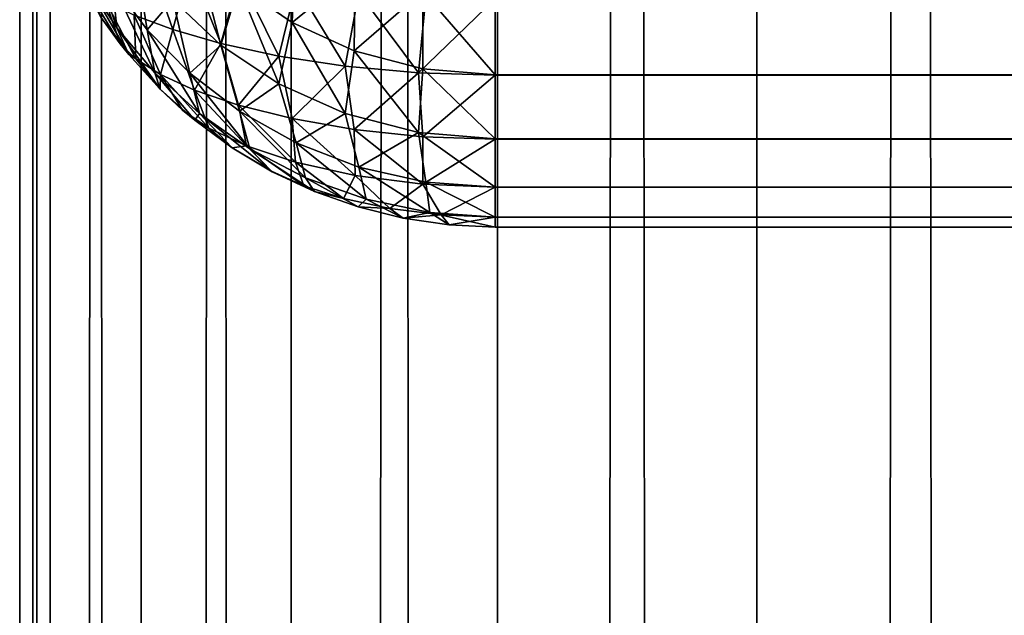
# Model space of a CAD drawing. Extents: x -265 to 265, y 0 to 1307.
# Tile 162 of 256: x -265 to -260.86, y 563.37 to 565.87. Entities that reach past the tile are written whole.
import ezdxf

# ---------------------------------------------------------------- set-up
doc = ezdxf.new("R2010")
doc.units = 0
doc.header["$LTSCALE"] = 65.185185
for name, color, linetype in [('202', 7, 'CONTINUOUS'), ('203', 7, 'CONTINUOUS'), ('204', 7, 'CONTINUOUS'), ('211', 7, 'CONTINUOUS'), ('219', 7, 'CONTINUOUS'), ('221', 7, 'CONTINUOUS'), ('3', 7, 'CONTINUOUS'), ('4', 7, 'CONTINUOUS')]:
    doc.layers.add(name, color=color, linetype=linetype)

msp = doc.modelspace()

# ---------------------------------------------------------------- linework, layer by layer
at = {"layer": '202', "color": 7, "linetype": 'CONTINUOUS'}
for points in [[(263, 565.641, 15.3702), (-263, 565.9621, 15.1685), (263, 565.9638, 15.1677), (263, 565.641, 15.3702)], [(-263, 565.6395, 15.3714), (-263, 565.9621, 15.1685), (263, 565.641, 15.3702), (-263, 565.6395, 15.3714)], [(263, 565.3714, 15.6395), (-263, 565.6395, 15.3714), (263, 565.641, 15.3702), (263, 565.3714, 15.6395)], [(-263, 565.3702, 15.641), (-263, 565.6395, 15.3714), (263, 565.3714, 15.6395), (-263, 565.3702, 15.641)], [(263, 565.1685, 15.9621), (-263, 565.3702, 15.641), (263, 565.3714, 15.6395), (263, 565.1685, 15.9621)], [(-263, 565.1677, 15.9638), (-263, 565.3702, 15.641), (263, 565.1685, 15.9621), (-263, 565.1677, 15.9638)], [(263, 565.0426, 16.3217), (-263, 565.1677, 15.9638), (263, 565.1685, 15.9621), (263, 565.0426, 16.3217)], [(-263, 565.0422, 16.3236), (-263, 565.1677, 15.9638), (263, 565.0426, 16.3217), (-263, 565.0422, 16.3236)], [(263, 565, 16.7), (-263, 565.0422, 16.3236), (263, 565.0426, 16.3217), (263, 565, 16.7)], [(-263, 565, 16.7), (-263, 565.0422, 16.3236), (263, 565, 16.7), (-263, 565, 16.7)]]:
    msp.add_3dface(points, dxfattribs=at)
at = {"layer": '203', "color": 7, "linetype": 'CONTINUOUS'}
for points in [[(-263, 565, 16.7), (263, 565, 16.7), (-263, 565, 23.3), (-263, 565, 16.7)], [(-263, 565, 23.3), (263, 565, 16.7), (263, 565, 23.3), (-263, 565, 23.3)]]:
    msp.add_3dface(points, dxfattribs=at)
at = {"layer": '204', "color": 7, "linetype": 'CONTINUOUS'}
for points in [[(-263, 565.9638, 24.8323), (-263, 565.641, 24.6298), (263, 565.9621, 24.8315), (-263, 565.9638, 24.8323)], [(263, 565.9621, 24.8315), (-263, 565.641, 24.6298), (263, 565.6395, 24.6286), (263, 565.9621, 24.8315)], [(-263, 565.641, 24.6298), (-263, 565.3714, 24.3605), (263, 565.6395, 24.6286), (-263, 565.641, 24.6298)], [(263, 565.6395, 24.6286), (-263, 565.3714, 24.3605), (263, 565.3702, 24.359), (263, 565.6395, 24.6286)], [(-263, 565.3714, 24.3605), (-263, 565.1685, 24.0379), (263, 565.3702, 24.359), (-263, 565.3714, 24.3605)], [(263, 565.3702, 24.359), (-263, 565.1685, 24.0379), (263, 565.1677, 24.0362), (263, 565.3702, 24.359)], [(-263, 565.1685, 24.0379), (-263, 565.0426, 23.6783), (263, 565.1677, 24.0362), (-263, 565.1685, 24.0379)], [(263, 565.1677, 24.0362), (-263, 565.0426, 23.6783), (263, 565.0422, 23.6764), (263, 565.1677, 24.0362)], [(-263, 565.0426, 23.6783), (-263, 565, 23.3), (263, 565.0422, 23.6764), (-263, 565.0426, 23.6783)], [(-263, 565, 23.3), (263, 565, 23.3), (263, 565.0422, 23.6764), (-263, 565, 23.3)]]:
    msp.add_3dface(points, dxfattribs=at)
at = {"layer": '211', "color": 7, "linetype": 'CONTINUOUS'}
for points in [[(-264.578, 565.7712, 16.8157), (-264.5417, 565.726, 16.8089), (-264.6594, 565.8836, 23.1675), (-264.578, 565.7712, 16.8157)], [(-264.6594, 565.8836, 23.1675), (-264.5417, 565.726, 16.8089), (-264.5417, 565.726, 23.1911), (-264.6594, 565.8836, 23.1675)], [(-264.6594, 565.8836, 16.8325), (-264.578, 565.7712, 16.8157), (-264.6594, 565.8836, 23.1675), (-264.6594, 565.8836, 16.8325)], [(-264.5417, 565.726, 16.8089), (-264.4093, 565.5809, 16.7871), (-264.5417, 565.726, 23.1911), (-264.5417, 565.726, 16.8089)], [(-264.5417, 565.726, 23.1911), (-264.4093, 565.5809, 16.7871), (-264.4093, 565.5809, 23.2129), (-264.5417, 565.726, 23.1911)], [(-264.3149, 565.493, 16.7739), (-264.2635, 565.4497, 16.7675), (-264.4093, 565.5809, 23.2129), (-264.3149, 565.493, 16.7739)], [(-264.4093, 565.5809, 23.2129), (-264.2635, 565.4497, 16.7675), (-264.2635, 565.4497, 23.2326), (-264.4093, 565.5809, 23.2129)], [(-264.4093, 565.5809, 16.7871), (-264.3149, 565.493, 16.7739), (-264.4093, 565.5809, 23.2129), (-264.4093, 565.5809, 16.7871)], [(-264.2635, 565.4497, 16.7675), (-264.1058, 565.3335, 16.75), (-264.2635, 565.4497, 23.2326), (-264.2635, 565.4497, 16.7675)], [(-264.2635, 565.4497, 23.2326), (-264.1058, 565.3335, 16.75), (-264.1058, 565.3335, 23.25), (-264.2635, 565.4497, 23.2326)], [(-263.9409, 565.2351, 16.7353), (-263.9377, 565.2334, 16.735), (-264.1058, 565.3335, 23.25), (-263.9409, 565.2351, 16.7353)], [(-264.1058, 565.3335, 23.25), (-263.9377, 565.2334, 16.735), (-263.9377, 565.2334, 23.265), (-264.1058, 565.3335, 23.25)], [(-264.1058, 565.3335, 16.75), (-263.9409, 565.2351, 16.7353), (-264.1058, 565.3335, 23.25), (-264.1058, 565.3335, 16.75)], [(-263.9377, 565.2334, 16.735), (-263.7608, 565.1504, 16.7226), (-263.9377, 565.2334, 23.265), (-263.9377, 565.2334, 16.735)], [(-263.9377, 565.2334, 23.265), (-263.7608, 565.1504, 16.7226), (-263.7608, 565.1504, 23.2774), (-263.9377, 565.2334, 23.265)], [(-263.7608, 565.1504, 16.7226), (-263.5768, 565.085, 16.7127), (-263.7608, 565.1504, 23.2774), (-263.7608, 565.1504, 16.7226)], [(-263.7608, 565.1504, 23.2774), (-263.5768, 565.085, 16.7127), (-263.5768, 565.085, 23.2873), (-263.7608, 565.1504, 23.2774)], [(-263.5768, 565.085, 16.7127), (-263.3875, 565.0379, 16.7057), (-263.5768, 565.085, 23.2873), (-263.5768, 565.085, 16.7127)], [(-263.5768, 565.085, 23.2873), (-263.3875, 565.0379, 16.7057), (-263.3875, 565.0379, 23.2943), (-263.5768, 565.085, 23.2873)], [(-263.3875, 565.0379, 16.7057), (-263.1946, 565.0095, 16.7014), (-263.3875, 565.0379, 23.2943), (-263.3875, 565.0379, 16.7057)], [(-263.3875, 565.0379, 23.2943), (-263.1946, 565.0095, 16.7014), (-263.1946, 565.0095, 23.2986), (-263.3875, 565.0379, 23.2943)], [(-263, 565, 16.7), (-263, 565, 23.3), (-263.1946, 565.0095, 23.2986), (-263, 565, 16.7)], [(-263.1946, 565.0095, 16.7014), (-263, 565, 16.7), (-263.1946, 565.0095, 23.2986), (-263.1946, 565.0095, 16.7014)]]:
    msp.add_3dface(points, dxfattribs=at)
at = {"layer": '219', "color": 7, "linetype": 'CONTINUOUS'}
for points in [[(-264.5184, 565.8915, 16.1692), (-264.4638, 566.1439, 15.8308), (-264.3566, 565.8311, 15.9576), (-264.5184, 565.8915, 16.1692)], [(-264.4638, 566.1439, 15.8308), (-264.285, 566.0984, 15.6486), (-264.3566, 565.8311, 15.9576), (-264.4638, 566.1439, 15.8308)], [(-264.3566, 565.8311, 15.9576), (-264.285, 566.0984, 15.6486), (-264.1535, 565.7728, 15.7664), (-264.3566, 565.8311, 15.9576)], [(-264.285, 566.0984, 15.6486), (-264.0756, 566.0557, 15.488), (-264.1535, 565.7728, 15.7664), (-264.285, 566.0984, 15.6486)], [(-264.1535, 565.7728, 15.7664), (-264.0756, 566.0557, 15.488), (-263.9102, 565.7202, 15.6036), (-264.1535, 565.7728, 15.7664)], [(-264.0756, 566.0557, 15.488), (-263.8373, 566.018, 15.3543), (-263.9102, 565.7202, 15.6036), (-264.0756, 566.0557, 15.488)], [(-264.578, 565.7712, 16.8157), (-264.6594, 565.8836, 16.8325), (-264.7222, 566.0098, 16.6257), (-264.578, 565.7712, 16.8157)], [(-264.578, 565.7712, 16.8157), (-264.7222, 566.0098, 16.6257), (-264.6397, 565.9516, 16.3938), (-264.578, 565.7712, 16.8157)], [(-263.9102, 565.7202, 15.6036), (-263.8373, 566.018, 15.3543), (-263.6306, 565.6775, 15.4782), (-263.9102, 565.7202, 15.6036)], [(-263.8373, 566.018, 15.3543), (-263.5741, 565.9881, 15.2532), (-263.6306, 565.6775, 15.4782), (-263.8373, 566.018, 15.3543)], [(-263.6306, 565.6775, 15.4782), (-263.5741, 565.9881, 15.2532), (-263.323, 565.6493, 15.3987), (-263.6306, 565.6775, 15.4782)], [(-263.5741, 565.9881, 15.2532), (-263.2922, 565.9688, 15.19), (-263.323, 565.6493, 15.3987), (-263.5741, 565.9881, 15.2532)], [(-264.578, 565.7712, 16.8157), (-264.6397, 565.9516, 16.3938), (-264.5121, 565.7082, 16.602), (-264.578, 565.7712, 16.8157)], [(-264.6397, 565.9516, 16.3938), (-264.5184, 565.8915, 16.1692), (-264.5121, 565.7082, 16.602), (-264.6397, 565.9516, 16.3938)], [(-263.2922, 565.9688, 15.19), (-263, 565.9621, 15.1685), (-263.323, 565.6493, 15.3987), (-263.2922, 565.9688, 15.19)], [(-263, 565.9621, 15.1685), (-263, 565.6395, 15.3714), (-263.323, 565.6493, 15.3987), (-263, 565.9621, 15.1685)], [(-264.5184, 565.8915, 16.1692), (-264.3566, 565.8311, 15.9576), (-264.4082, 565.6427, 16.3936), (-264.5184, 565.8915, 16.1692)], [(-264.5121, 565.7082, 16.602), (-264.5184, 565.8915, 16.1692), (-264.4082, 565.6427, 16.3936), (-264.5121, 565.7082, 16.602)], [(-264.4082, 565.6427, 16.3936), (-264.3566, 565.8311, 15.9576), (-264.2643, 565.5768, 16.1958), (-264.4082, 565.6427, 16.3936)], [(-264.3566, 565.8311, 15.9576), (-264.1535, 565.7728, 15.7664), (-264.2643, 565.5768, 16.1958), (-264.3566, 565.8311, 15.9576)], [(-264.5417, 565.726, 16.8089), (-264.578, 565.7712, 16.8157), (-264.5121, 565.7082, 16.602), (-264.5417, 565.726, 16.8089)], [(-264.2643, 565.5768, 16.1958), (-264.1535, 565.7728, 15.7664), (-264.0794, 565.5135, 16.0156), (-264.2643, 565.5768, 16.1958)], [(-264.1535, 565.7728, 15.7664), (-263.9102, 565.7202, 15.6036), (-264.0794, 565.5135, 16.0156), (-264.1535, 565.7728, 15.7664)], [(-264.4093, 565.5809, 16.7871), (-264.5417, 565.726, 16.8089), (-264.5121, 565.7082, 16.602), (-264.4093, 565.5809, 16.7871)], [(-264.4093, 565.5809, 16.7871), (-264.5121, 565.7082, 16.602), (-264.4082, 565.6427, 16.3936), (-264.4093, 565.5809, 16.7871)], [(-264.0794, 565.5135, 16.0156), (-263.9102, 565.7202, 15.6036), (-263.8542, 565.4566, 15.8615), (-264.0794, 565.5135, 16.0156)], [(-263.9102, 565.7202, 15.6036), (-263.6306, 565.6775, 15.4782), (-263.8542, 565.4566, 15.8615), (-263.9102, 565.7202, 15.6036)], [(-263.8542, 565.4566, 15.8615), (-263.6306, 565.6775, 15.4782), (-263.5931, 565.4107, 15.7425), (-263.8542, 565.4566, 15.8615)], [(-263.6306, 565.6775, 15.4782), (-263.323, 565.6493, 15.3987), (-263.5931, 565.4107, 15.7425), (-263.6306, 565.6775, 15.4782)], [(-264.3149, 565.493, 16.7739), (-264.4093, 565.5809, 16.7871), (-264.4082, 565.6427, 16.3936), (-264.3149, 565.493, 16.7739)], [(-264.3149, 565.493, 16.7739), (-264.4082, 565.6427, 16.3936), (-264.205, 565.417, 16.5673), (-264.3149, 565.493, 16.7739)], [(-264.4082, 565.6427, 16.3936), (-264.2643, 565.5768, 16.1958), (-264.205, 565.417, 16.5673), (-264.4082, 565.6427, 16.3936)], [(-263.5931, 565.4107, 15.7425), (-263.323, 565.6493, 15.3987), (-263.3041, 565.3807, 15.6669), (-263.5931, 565.4107, 15.7425)], [(-263.323, 565.6493, 15.3987), (-263, 565.6395, 15.3714), (-263.3041, 565.3807, 15.6669), (-263.323, 565.6493, 15.3987)], [(-263, 565.6395, 15.3714), (-263, 565.3702, 15.641), (-263.3041, 565.3807, 15.6669), (-263, 565.6395, 15.3714)], [(-264.2643, 565.5768, 16.1958), (-264.0794, 565.5135, 16.0156), (-264.0467, 565.3421, 16.3759), (-264.2643, 565.5768, 16.1958)], [(-264.205, 565.417, 16.5673), (-264.2643, 565.5768, 16.1958), (-264.0467, 565.3421, 16.3759), (-264.205, 565.417, 16.5673)], [(-264.2635, 565.4497, 16.7675), (-264.3149, 565.493, 16.7739), (-264.205, 565.417, 16.5673), (-264.2635, 565.4497, 16.7675)], [(-264.0794, 565.5135, 16.0156), (-263.8542, 565.4566, 15.8615), (-263.8404, 565.2737, 16.2088), (-264.0794, 565.5135, 16.0156)], [(-264.0467, 565.3421, 16.3759), (-264.0794, 565.5135, 16.0156), (-263.8404, 565.2737, 16.2088), (-264.0467, 565.3421, 16.3759)], [(-264.1058, 565.3335, 16.75), (-264.2635, 565.4497, 16.7675), (-264.205, 565.417, 16.5673), (-264.1058, 565.3335, 16.75)], [(-263.8542, 565.4566, 15.8615), (-263.5931, 565.4107, 15.7425), (-263.5898, 565.2177, 16.0774), (-263.8542, 565.4566, 15.8615)], [(-263.8404, 565.2737, 16.2088), (-263.8542, 565.4566, 15.8615), (-263.5898, 565.2177, 16.0774), (-263.8404, 565.2737, 16.2088)], [(-264.1058, 565.3335, 16.75), (-264.205, 565.417, 16.5673), (-264.0467, 565.3421, 16.3759), (-264.1058, 565.3335, 16.75)], [(-263.5931, 565.4107, 15.7425), (-263.3041, 565.3807, 15.6669), (-263.3046, 565.1807, 15.993), (-263.5931, 565.4107, 15.7425)], [(-263.5898, 565.2177, 16.0774), (-263.5931, 565.4107, 15.7425), (-263.3046, 565.1807, 15.993), (-263.5898, 565.2177, 16.0774)], [(-263.3041, 565.3807, 15.6669), (-263, 565.3702, 15.641), (-263.3046, 565.1807, 15.993), (-263.3041, 565.3807, 15.6669)], [(-263, 565.3702, 15.641), (-263, 565.1677, 15.9638), (-263.3046, 565.1807, 15.993), (-263, 565.3702, 15.641)], [(-263.9409, 565.2351, 16.7353), (-264.1058, 565.3335, 16.75), (-264.0467, 565.3421, 16.3759), (-263.9409, 565.2351, 16.7353)], [(-263.9409, 565.2351, 16.7353), (-264.0467, 565.3421, 16.3759), (-263.8052, 565.1741, 16.6009), (-263.9409, 565.2351, 16.7353)], [(-264.0467, 565.3421, 16.3759), (-263.8404, 565.2737, 16.2088), (-263.8052, 565.1741, 16.6009), (-264.0467, 565.3421, 16.3759)], [(-263.8404, 565.2737, 16.2088), (-263.5898, 565.2177, 16.0774), (-263.6378, 565.1206, 16.4864), (-263.8404, 565.2737, 16.2088)], [(-263.8052, 565.1741, 16.6009), (-263.8404, 565.2737, 16.2088), (-263.6378, 565.1206, 16.4864), (-263.8052, 565.1741, 16.6009)], [(-263.9377, 565.2334, 16.735), (-263.9409, 565.2351, 16.7353), (-263.8052, 565.1741, 16.6009), (-263.9377, 565.2334, 16.735)], [(-263.7608, 565.1504, 16.7226), (-263.9377, 565.2334, 16.735), (-263.8052, 565.1741, 16.6009), (-263.7608, 565.1504, 16.7226)], [(-263.6378, 565.1206, 16.4864), (-263.5898, 565.2177, 16.0774), (-263.4428, 565.0786, 16.3983), (-263.6378, 565.1206, 16.4864)], [(-263.5898, 565.2177, 16.0774), (-263.3046, 565.1807, 15.993), (-263.4428, 565.0786, 16.3983), (-263.5898, 565.2177, 16.0774)], [(-263.7608, 565.1504, 16.7226), (-263.8052, 565.1741, 16.6009), (-263.6378, 565.1206, 16.4864), (-263.7608, 565.1504, 16.7226)], [(-263.4428, 565.0786, 16.3983), (-263.3046, 565.1807, 15.993), (-263.227, 565.0515, 16.3426), (-263.4428, 565.0786, 16.3983)], [(-263.3046, 565.1807, 15.993), (-263, 565.1677, 15.9638), (-263.227, 565.0515, 16.3426), (-263.3046, 565.1807, 15.993)], [(-263, 565.1677, 15.9638), (-263, 565.0422, 16.3236), (-263.227, 565.0515, 16.3426), (-263, 565.1677, 15.9638)], [(-263.5768, 565.085, 16.7127), (-263.7608, 565.1504, 16.7226), (-263.6378, 565.1206, 16.4864), (-263.5768, 565.085, 16.7127)], [(-263.5768, 565.085, 16.7127), (-263.6378, 565.1206, 16.4864), (-263.4428, 565.0786, 16.3983), (-263.5768, 565.085, 16.7127)], [(-263.3875, 565.0379, 16.7057), (-263.5768, 565.085, 16.7127), (-263.4428, 565.0786, 16.3983), (-263.3875, 565.0379, 16.7057)], [(-263.3875, 565.0379, 16.7057), (-263.4428, 565.0786, 16.3983), (-263.227, 565.0515, 16.3426), (-263.3875, 565.0379, 16.7057)], [(-263.1946, 565.0095, 16.7014), (-263.3875, 565.0379, 16.7057), (-263.227, 565.0515, 16.3426), (-263.1946, 565.0095, 16.7014)], [(-263, 565.0422, 16.3236), (-263.1946, 565.0095, 16.7014), (-263.227, 565.0515, 16.3426), (-263, 565.0422, 16.3236)], [(-263, 565.0422, 16.3236), (-263, 565, 16.7), (-263.1946, 565.0095, 16.7014), (-263, 565.0422, 16.3236)]]:
    msp.add_3dface(points, dxfattribs=at)
at = {"layer": '221', "color": 7, "linetype": 'CONTINUOUS'}
for points in [[(-264.7251, 566.045, 23.4699), (-264.592, 565.8394, 23.5079), (-264.728, 566.2399, 23.7627), (-264.7251, 566.045, 23.4699)], [(-264.728, 566.2399, 23.7627), (-264.592, 565.8394, 23.5079), (-264.6114, 566.0293, 23.8094), (-264.728, 566.2399, 23.7627)], [(-264.3566, 565.9576, 24.1689), (-264.1535, 565.7664, 24.2272), (-264.2643, 566.1958, 24.4232), (-264.3566, 565.9576, 24.1689)], [(-264.2643, 566.1958, 24.4232), (-264.1535, 565.7664, 24.2272), (-264.0794, 566.0156, 24.4865), (-264.2643, 566.1958, 24.4232)], [(-264.0794, 566.0156, 24.4865), (-263.8542, 565.8615, 24.5434), (-263.8404, 566.2088, 24.7263), (-264.0794, 566.0156, 24.4865)], [(-263.8404, 566.2088, 24.7263), (-263.8542, 565.8615, 24.5434), (-263.5898, 566.0774, 24.7823), (-263.8404, 566.2088, 24.7263)], [(-264.6114, 566.0293, 23.8094), (-264.4638, 565.8308, 23.8561), (-264.5184, 566.1692, 24.1085), (-264.6114, 566.0293, 23.8094)], [(-264.5184, 566.1692, 24.1085), (-264.4638, 565.8308, 23.8561), (-264.3566, 565.9576, 24.1689), (-264.5184, 566.1692, 24.1085)], [(-263.8542, 565.8615, 24.5434), (-263.5931, 565.7425, 24.5893), (-263.5898, 566.0774, 24.7823), (-263.8542, 565.8615, 24.5434)], [(-263.5898, 566.0774, 24.7823), (-263.5931, 565.7425, 24.5893), (-263.3046, 565.993, 24.8193), (-263.5898, 566.0774, 24.7823)], [(-264.6594, 565.8836, 23.1675), (-264.5417, 565.726, 23.1911), (-264.7251, 566.045, 23.4699), (-264.6594, 565.8836, 23.1675)], [(-264.7251, 566.045, 23.4699), (-264.5417, 565.726, 23.1911), (-264.592, 565.8394, 23.5079), (-264.7251, 566.045, 23.4699)], [(-264.592, 565.8394, 23.5079), (-264.4315, 565.6491, 23.5446), (-264.6114, 566.0293, 23.8094), (-264.592, 565.8394, 23.5079)], [(-264.6114, 566.0293, 23.8094), (-264.4315, 565.6491, 23.5446), (-264.4638, 565.8308, 23.8561), (-264.6114, 566.0293, 23.8094)], [(-264.1535, 565.7664, 24.2272), (-263.9102, 565.6036, 24.2798), (-264.0794, 566.0156, 24.4865), (-264.1535, 565.7664, 24.2272)], [(-264.0794, 566.0156, 24.4865), (-263.9102, 565.6036, 24.2798), (-263.8542, 565.8615, 24.5434), (-264.0794, 566.0156, 24.4865)], [(-263.5931, 565.7425, 24.5893), (-263.3041, 565.6669, 24.6193), (-263.3046, 565.993, 24.8193), (-263.5931, 565.7425, 24.5893)], [(-263, 565.641, 24.6298), (-263, 565.9638, 24.8323), (-263.3046, 565.993, 24.8193), (-263, 565.641, 24.6298)], [(-263.3041, 565.6669, 24.6193), (-263, 565.641, 24.6298), (-263.3046, 565.993, 24.8193), (-263.3041, 565.6669, 24.6193)], [(-264.4638, 565.8308, 23.8561), (-264.285, 565.6486, 23.9016), (-264.3566, 565.9576, 24.1689), (-264.4638, 565.8308, 23.8561)], [(-264.3566, 565.9576, 24.1689), (-264.285, 565.6486, 23.9016), (-264.1535, 565.7664, 24.2272), (-264.3566, 565.9576, 24.1689)], [(-263.9102, 565.6036, 24.2798), (-263.6306, 565.4782, 24.3225), (-263.8542, 565.8615, 24.5434), (-263.9102, 565.6036, 24.2798)], [(-263.8542, 565.8615, 24.5434), (-263.6306, 565.4782, 24.3225), (-263.5931, 565.7425, 24.5893), (-263.8542, 565.8615, 24.5434)], [(-264.5417, 565.726, 23.1911), (-264.4093, 565.5809, 23.2129), (-264.592, 565.8394, 23.5079), (-264.5417, 565.726, 23.1911)], [(-264.592, 565.8394, 23.5079), (-264.4093, 565.5809, 23.2129), (-264.4315, 565.6491, 23.5446), (-264.592, 565.8394, 23.5079)], [(-264.4315, 565.6491, 23.5446), (-264.2443, 565.4779, 23.5794), (-264.4638, 565.8308, 23.8561), (-264.4315, 565.6491, 23.5446)], [(-264.4638, 565.8308, 23.8561), (-264.2443, 565.4779, 23.5794), (-264.285, 565.6486, 23.9016), (-264.4638, 565.8308, 23.8561)], [(-264.285, 565.6486, 23.9016), (-264.0756, 565.488, 23.9443), (-264.1535, 565.7664, 24.2272), (-264.285, 565.6486, 23.9016)], [(-264.1535, 565.7664, 24.2272), (-264.0756, 565.488, 23.9443), (-263.9102, 565.6036, 24.2798), (-264.1535, 565.7664, 24.2272)], [(-263.6306, 565.4782, 24.3225), (-263.323, 565.3987, 24.3507), (-263.5931, 565.7425, 24.5893), (-263.6306, 565.4782, 24.3225)], [(-263.5931, 565.7425, 24.5893), (-263.323, 565.3987, 24.3507), (-263.3041, 565.6669, 24.6193), (-263.5931, 565.7425, 24.5893)], [(-263.323, 565.3987, 24.3507), (-263, 565.3714, 24.3605), (-263.3041, 565.6669, 24.6193), (-263.323, 565.3987, 24.3507)], [(-263, 565.3714, 24.3605), (-263, 565.641, 24.6298), (-263.3041, 565.6669, 24.6193), (-263, 565.3714, 24.3605)], [(-264.4093, 565.5809, 23.2129), (-264.2635, 565.4497, 23.2326), (-264.4315, 565.6491, 23.5446), (-264.4093, 565.5809, 23.2129)], [(-264.4315, 565.6491, 23.5446), (-264.2635, 565.4497, 23.2326), (-264.2443, 565.4779, 23.5794), (-264.4315, 565.6491, 23.5446)], [(-264.2443, 565.4779, 23.5794), (-264.0322, 565.3295, 23.6112), (-264.285, 565.6486, 23.9016), (-264.2443, 565.4779, 23.5794)], [(-264.285, 565.6486, 23.9016), (-264.0322, 565.3295, 23.6112), (-264.0756, 565.488, 23.9443), (-264.285, 565.6486, 23.9016)], [(-264.0756, 565.488, 23.9443), (-263.8373, 565.3543, 23.982), (-263.9102, 565.6036, 24.2798), (-264.0756, 565.488, 23.9443)], [(-263.9102, 565.6036, 24.2798), (-263.8373, 565.3543, 23.982), (-263.6306, 565.4782, 24.3225), (-263.9102, 565.6036, 24.2798)], [(-264.0322, 565.3295, 23.6112), (-263.7974, 565.2081, 23.6385), (-264.0756, 565.488, 23.9443), (-264.0322, 565.3295, 23.6112)], [(-264.0756, 565.488, 23.9443), (-263.7974, 565.2081, 23.6385), (-263.8373, 565.3543, 23.982), (-264.0756, 565.488, 23.9443)], [(-264.2635, 565.4497, 23.2326), (-264.1058, 565.3335, 23.25), (-264.2443, 565.4779, 23.5794), (-264.2635, 565.4497, 23.2326)], [(-264.1058, 565.3335, 23.25), (-263.9377, 565.2334, 23.265), (-264.2443, 565.4779, 23.5794), (-264.1058, 565.3335, 23.25)], [(-264.2443, 565.4779, 23.5794), (-263.9377, 565.2334, 23.265), (-264.0322, 565.3295, 23.6112), (-264.2443, 565.4779, 23.5794)], [(-263.8373, 565.3543, 23.982), (-263.5741, 565.2532, 24.0119), (-263.6306, 565.4782, 24.3225), (-263.8373, 565.3543, 23.982)], [(-263.6306, 565.4782, 24.3225), (-263.5741, 565.2532, 24.0119), (-263.323, 565.3987, 24.3507), (-263.6306, 565.4782, 24.3225)], [(-263.5741, 565.2532, 24.0119), (-263.2922, 565.19, 24.0312), (-263.323, 565.3987, 24.3507), (-263.5741, 565.2532, 24.0119)], [(-263, 565.1685, 24.0379), (-263, 565.3714, 24.3605), (-263.323, 565.3987, 24.3507), (-263, 565.1685, 24.0379)], [(-263.2922, 565.19, 24.0312), (-263, 565.1685, 24.0379), (-263.323, 565.3987, 24.3507), (-263.2922, 565.19, 24.0312)], [(-263.9377, 565.2334, 23.265), (-263.7608, 565.1504, 23.2774), (-264.0322, 565.3295, 23.6112), (-263.9377, 565.2334, 23.265)], [(-264.0322, 565.3295, 23.6112), (-263.7608, 565.1504, 23.2774), (-263.7974, 565.2081, 23.6385), (-264.0322, 565.3295, 23.6112)], [(-263.7974, 565.2081, 23.6385), (-263.5435, 565.1176, 23.6599), (-263.8373, 565.3543, 23.982), (-263.7974, 565.2081, 23.6385)], [(-263.8373, 565.3543, 23.982), (-263.5435, 565.1176, 23.6599), (-263.5741, 565.2532, 24.0119), (-263.8373, 565.3543, 23.982)], [(-263.5435, 565.1176, 23.6599), (-263.2755, 565.0616, 23.6736), (-263.5741, 565.2532, 24.0119), (-263.5435, 565.1176, 23.6599)], [(-263.5741, 565.2532, 24.0119), (-263.2755, 565.0616, 23.6736), (-263.2922, 565.19, 24.0312), (-263.5741, 565.2532, 24.0119)], [(-263.7608, 565.1504, 23.2774), (-263.5768, 565.085, 23.2873), (-263.7974, 565.2081, 23.6385), (-263.7608, 565.1504, 23.2774)], [(-263.7974, 565.2081, 23.6385), (-263.5768, 565.085, 23.2873), (-263.5435, 565.1176, 23.6599), (-263.7974, 565.2081, 23.6385)], [(-263, 565.0426, 23.6783), (-263, 565.1685, 24.0379), (-263.2922, 565.19, 24.0312), (-263, 565.0426, 23.6783)], [(-263.2755, 565.0616, 23.6736), (-263, 565.0426, 23.6783), (-263.2922, 565.19, 24.0312), (-263.2755, 565.0616, 23.6736)], [(-263.5768, 565.085, 23.2873), (-263.3875, 565.0379, 23.2943), (-263.5435, 565.1176, 23.6599), (-263.5768, 565.085, 23.2873)], [(-263.5435, 565.1176, 23.6599), (-263.3875, 565.0379, 23.2943), (-263.2755, 565.0616, 23.6736), (-263.5435, 565.1176, 23.6599)], [(-263.3875, 565.0379, 23.2943), (-263.1946, 565.0095, 23.2986), (-263.2755, 565.0616, 23.6736), (-263.3875, 565.0379, 23.2943)], [(-263, 565, 23.3), (-263, 565.0426, 23.6783), (-263.2755, 565.0616, 23.6736), (-263, 565, 23.3)], [(-263.1946, 565.0095, 23.2986), (-263, 565, 23.3), (-263.2755, 565.0616, 23.6736), (-263.1946, 565.0095, 23.2986)]]:
    msp.add_3dface(points, dxfattribs=at)
at = {"layer": '3', "color": 7, "linetype": 'CONTINUOUS'}
for points in [[(-265, 1), (-264.8717, 1, 1.9579), (-265, 1299), (-265, 1)], [(-265, 1299), (-264.8717, 1, 1.9579), (-264.8717, 1299, 1.9579), (-265, 1299)], [(-264.8717, 1, 1.9579), (-264.4889, 1, 3.8823), (-264.8717, 1299, 1.9579), (-264.8717, 1, 1.9579)], [(-264.8717, 1299, 1.9579), (-264.4889, 1, 3.8823), (-264.4889, 1299, 3.8823), (-264.8717, 1299, 1.9579)], [(-264.4889, 1, 3.8823), (-263.8582, 1, 5.7403), (-264.4889, 1299, 3.8823), (-264.4889, 1, 3.8823)], [(-264.4889, 1299, 3.8823), (-263.8582, 1, 5.7403), (-263.8582, 1299, 5.7403), (-264.4889, 1299, 3.8823)], [(-263.8582, 1, 5.7403), (-262.9904, 1, 7.5), (-263.8582, 1299, 5.7403), (-263.8582, 1, 5.7403)], [(-263.8582, 1299, 5.7403), (-262.9904, 1, 7.5), (-262.9904, 1299, 7.5), (-263.8582, 1299, 5.7403)], [(-262.9904, 1, 7.5), (-261.9003, 1, 9.1314), (-262.9904, 1299, 7.5), (-262.9904, 1, 7.5)], [(-262.9904, 1299, 7.5), (-261.9003, 1, 9.1314), (-261.9003, 1299, 9.1314), (-262.9904, 1299, 7.5)], [(-261.9003, 1, 9.1314), (-260.6066, 1, 10.6066), (-261.9003, 1299, 9.1314), (-261.9003, 1, 9.1314)], [(-261.9003, 1299, 9.1314), (-260.6066, 1, 10.6066), (-260.6066, 1299, 10.6066), (-261.9003, 1299, 9.1314)]]:
    msp.add_3dface(points, dxfattribs=at)
at = {"layer": '4', "color": 7, "linetype": 'CONTINUOUS'}
for points in [[(-265, 1), (-265, 1299), (-264.8717, 1299, -1.9579), (-265, 1)], [(-264.8717, 1, -1.9579), (-265, 1), (-264.8717, 1299, -1.9579), (-264.8717, 1, -1.9579)], [(-264.4889, 1, -3.8823), (-264.8717, 1, -1.9579), (-264.4889, 1299, -3.8823), (-264.4889, 1, -3.8823)], [(-264.4889, 1299, -3.8823), (-264.8717, 1, -1.9579), (-264.8717, 1299, -1.9579), (-264.4889, 1299, -3.8823)], [(-263.8582, 1, -5.7403), (-264.4889, 1, -3.8823), (-263.8582, 1299, -5.7403), (-263.8582, 1, -5.7403)], [(-263.8582, 1299, -5.7403), (-264.4889, 1, -3.8823), (-264.4889, 1299, -3.8823), (-263.8582, 1299, -5.7403)], [(-262.9904, 1, -7.5), (-263.8582, 1, -5.7403), (-262.9904, 1299, -7.5), (-262.9904, 1, -7.5)], [(-262.9904, 1299, -7.5), (-263.8582, 1, -5.7403), (-263.8582, 1299, -5.7403), (-262.9904, 1299, -7.5)], [(-261.9003, 1, -9.1314), (-262.9904, 1, -7.5), (-261.9003, 1299, -9.1314), (-261.9003, 1, -9.1314)], [(-261.9003, 1299, -9.1314), (-262.9904, 1, -7.5), (-262.9904, 1299, -7.5), (-261.9003, 1299, -9.1314)], [(-260.6066, 1, -10.6066), (-261.9003, 1, -9.1314), (-260.6066, 1299, -10.6066), (-260.6066, 1, -10.6066)], [(-260.6066, 1299, -10.6066), (-261.9003, 1, -9.1314), (-261.9003, 1299, -9.1314), (-260.6066, 1299, -10.6066)]]:
    msp.add_3dface(points, dxfattribs=at)

doc.saveas('drawing.dxf')
